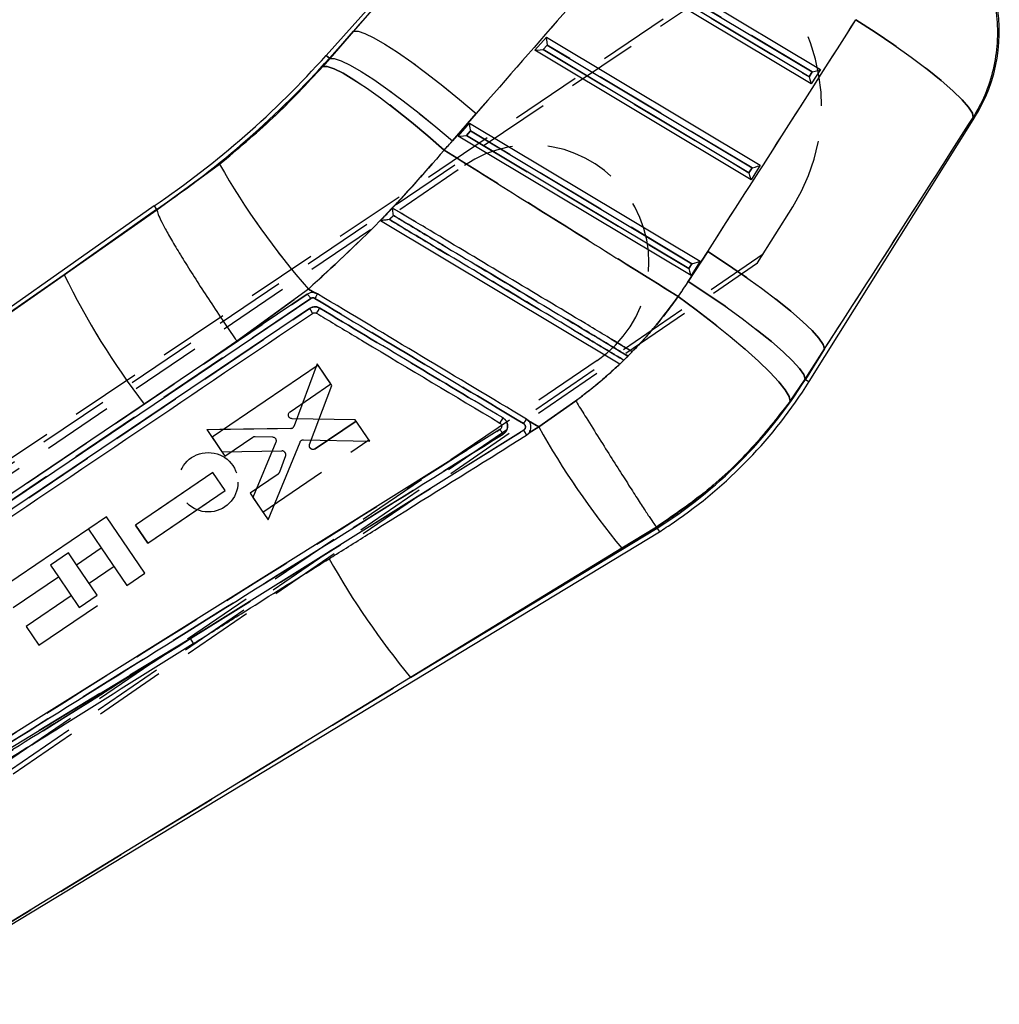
# Model space of a CAD drawing. Extents: x 37 to 375, y 36 to 279.
# Tile 4 of 16: x 89 to 106, y 242 to 259. Entities that reach past the tile are written whole.
import ezdxf

# ---------------------------------------------------------------- set-up
doc = ezdxf.new("R2010")
doc.units = 0
doc.linetypes.add('HIDDEN', pattern=[1.905, 1.27, -0.635])
doc.layers.get('0').update_dxf_attribs({"linetype": 'CONTINUOUS'})

msp = doc.modelspace()

# ---------------------------------------------------------------- linework, layer by layer
at = {"color": 7, "linetype": 'CONTINUOUS'}
for p, q in [((98.015509, 263.03721), (94.204314, 258.771678)), ((99.531486, 260.639101), (103.068115, 258.519669)), ((99.544848, 260.497831), (102.920619, 258.474797)), ((102.906006, 258.260811), (99.324323, 260.407242)), ((102.865693, 258.387094), (99.474658, 260.419274)), ((94.695384, 259.205351), (94.261917, 258.720209)), ((94.267691, 258.715051), (94.695384, 259.205351)), ((97.947177, 258.865925), (98.154338, 259.097782)), ((98.154338, 259.097782), (101.990458, 256.798873)), ((101.828349, 256.540015), (97.947177, 258.865925)), ((98.097513, 258.877958), (98.1677, 258.956512)), ((101.788036, 256.666298), (98.097513, 258.877958)), ((98.1677, 258.956512), (101.842962, 256.754001)), ((94.142846, 258.572996), (94.267691, 258.715051)), ((94.261917, 258.720209), (94.267691, 258.715051)), ((103.068115, 258.519669), (102.906006, 258.260811)), ((102.920619, 258.474797), (102.865693, 258.387094)), ((96.895774, 257.727288), (96.468081, 257.23699)), ((102.866562, 252.916284), (105.839533, 257.663506)), ((96.570029, 257.324606), (96.777193, 257.556466)), ((96.777193, 257.556466), (100.912802, 255.078075)), ((100.750692, 254.819219), (96.570029, 257.324606)), ((96.720365, 257.336639), (96.790554, 257.415195)), ((100.710379, 254.945499), (96.720365, 257.336639)), ((96.790554, 257.415195), (100.765305, 255.033203)), ((91.169702, 255.997126), (92.29208, 256.819308)), ((101.842962, 256.754001), (101.788036, 256.666298)), ((101.990458, 256.798873), (101.828349, 256.540015)), ((91.119681, 256.069308), (81.249691, 249.101726)), ((91.11985, 256.069067), (91.163682, 256.005814)), ((91.163682, 256.005814), (89.50404, 254.834212)), ((89.50404, 254.834212), (91.169774, 255.996873)), ((91.163682, 256.005814), (91.169702, 255.997126)), ((91.169774, 255.996873), (91.169702, 255.997126)), ((95.177695, 255.807323), (99.471236, 253.233299)), ((100.69895, 254.711025), (101.048144, 255.253909)), ((100.765305, 255.033203), (100.710379, 254.945499)), ((100.912802, 255.078075), (100.750692, 254.819219)), ((81.286778, 249.093498), (89.50404, 254.834212)), ((93.866435, 254.486926), (92.027167, 253.245992)), ((93.885444, 254.579055), (92.601778, 253.643687)), ((93.998149, 254.51153), (93.885444, 254.579055)), ((85.414392, 248.664267), (93.926886, 254.408037)), ((93.906936, 254.231247), (84.131392, 247.63561)), ((92.601778, 253.643687), (92.027167, 253.245992)), ((99.47327, 253.232079), (99.695831, 253.45397)), ((99.543127, 253.302713), (99.617446, 253.376295)), ((99.695831, 253.45397), (99.694594, 253.454713)), ((103.143669, 253.504311), (102.79448, 252.961427)), ((102.801092, 252.957285), (103.143669, 253.504311)), ((92.027167, 253.245992), (90.941113, 252.513319)), ((94.058697, 253.212368), (92.156765, 251.918356)), ((94.28849, 252.87435), (94.058697, 253.212368)), ((99.471236, 253.233299), (99.47327, 253.232079)), ((99.47327, 253.232079), (99.472644, 253.232454)), ((93.555999, 252.37597), (94.28849, 252.87435)), ((102.79448, 252.961427), (102.528515, 252.569087)), ((102.801092, 252.957285), (102.79448, 252.961427)), ((90.941113, 252.513319), (87.267227, 250.035274)), ((98.016647, 252.103287), (98.680131, 252.57084)), ((94.724456, 252.233053), (93.592869, 252.252102)), ((94.987737, 251.845772), (94.724456, 252.233053)), ((97.835168, 252.212065), (97.795489, 252.245165)), ((98.016647, 252.103287), (97.835168, 252.212065)), ((97.321334, 252.057267), (85.961319, 244.947821)), ((97.74785, 252.047574), (91.771332, 248.305579)), ((97.798464, 251.956813), (97.84319, 251.997769)), ((97.84319, 251.997769), (98.016647, 252.103287)), ((97.84319, 251.997769), (97.849612, 252.006846)), ((92.156765, 251.918356), (92.386573, 251.580323)), ((92.386573, 251.580323), (92.889033, 251.922183)), ((93.302359, 251.829359), (92.889572, 250.840443)), ((92.929204, 251.933838), (93.241897, 251.923591)), ((93.162539, 250.438931), (93.735046, 251.832123)), ((93.799188, 251.874012), (94.987737, 251.845772)), ((92.171212, 251.28531), (90.783531, 250.34118)), ((92.391428, 250.961378), (92.171212, 251.28531)), ((91.00376, 250.017238), (92.391428, 250.961378)), ((92.889572, 250.840443), (93.162539, 250.438931)), ((90.264233, 250.492096), (88.362994, 249.199063)), ((90.953166, 249.479108), (90.264233, 250.492096)), ((86.190191, 241.742919), (100.18033, 250.222204)), ((90.783531, 250.34118), (91.00376, 250.017238)), ((95.719399, 247.608808), (100.139709, 250.287915)), ((100.127525, 250.30762), (99.505285, 249.927998)), ((100.12756, 250.30757), (100.127525, 250.30762)), ((100.139709, 250.287915), (100.12756, 250.30757)), ((89.726564, 249.632103), (90.170187, 249.933809)), ((90.170187, 249.933809), (90.629252, 249.258814)), ((99.505285, 249.927998), (95.719399, 247.608808)), ((90.099429, 249.083854), (89.726564, 249.632103)), ((88.592862, 248.861072), (89.40265, 249.411807)), ((89.40265, 249.411807), (89.775512, 248.863561)), ((90.629252, 249.258814), (90.953166, 249.479108)), ((89.775512, 248.863561), (90.099429, 249.083854)), ((85.788083, 244.676702), (91.771332, 248.305579)), ((95.719399, 247.608808), (86.196663, 241.779409))]:
    msp.add_line(p, q, dxfattribs=at)
at = {"color": 7, "linetype": 'HIDDEN'}
for p, q in [((101.83116, 260.485756), (81.197545, 246.584105)), ((102.920619, 258.474797), (99.544848, 260.497831)), ((81.245303, 246.513898), (101.893079, 260.43457)), ((99.474658, 260.419274), (102.865693, 258.387094)), ((94.261917, 258.720209), (94.695384, 259.205351)), ((94.695384, 259.205351), (94.267691, 258.715051)), ((98.1677, 258.956512), (98.097513, 258.877958)), ((98.097513, 258.877958), (101.788036, 256.666298)), ((101.842962, 256.754001), (98.1677, 258.956512)), ((94.267691, 258.715051), (94.142846, 258.572996)), ((94.261917, 258.720209), (94.267691, 258.715051)), ((102.865693, 258.387094), (102.920619, 258.474797)), ((96.468081, 257.23699), (96.895774, 257.727288)), ((96.790554, 257.415195), (96.720365, 257.336639)), ((96.720365, 257.336639), (100.710379, 254.945499)), ((100.765305, 255.033203), (96.790554, 257.415195)), ((81.346613, 246.364964), (96.686867, 256.797878)), ((92.29208, 256.819308), (91.169702, 255.997126)), ((101.788036, 256.666298), (101.842962, 256.754001)), ((101.941404, 255.046996), (102.573422, 256.055338)), ((89.50404, 254.834212), (91.163682, 256.005814)), ((91.169774, 255.996873), (89.50404, 254.834212)), ((95.177695, 255.807323), (95.177807, 255.807256)), ((83.828951, 242.715769), (102.045409, 255.212925)), ((101.048144, 255.253909), (100.69895, 254.711025)), ((83.876709, 242.645561), (101.941404, 255.046996)), ((100.710379, 254.945499), (100.765305, 255.033203)), ((89.50404, 254.834212), (81.286778, 249.093498)), ((87.267227, 250.035274), (93.866435, 254.486926)), ((92.601778, 253.643687), (93.885444, 254.579055)), ((93.885444, 254.579055), (93.998149, 254.51153)), ((93.997222, 254.511595), (94.047767, 254.491935)), ((93.926886, 254.408037), (85.414392, 248.664267)), ((84.131392, 247.63561), (93.906936, 254.231247)), ((92.027167, 253.245992), (92.601778, 253.643687)), ((99.308908, 253.685939), (99.694594, 253.454713)), ((99.617446, 253.376295), (99.543127, 253.302713)), ((99.544959, 253.301616), (99.619016, 253.375356)), ((102.79448, 252.961427), (103.143669, 253.504311)), ((103.143669, 253.504311), (102.801092, 252.957285)), ((99.067553, 253.297386), (83.72764, 242.864702)), ((94.041677, 253.236828), (93.631165, 252.121066)), ((94.30511, 252.849648), (94.041677, 253.236828)), ((93.906981, 251.79024), (94.30511, 252.849648)), ((102.528515, 252.569087), (102.79448, 252.961427)), ((102.801092, 252.957285), (102.79448, 252.961427)), ((98.680131, 252.57084), (98.016647, 252.103287)), ((94.741319, 252.208521), (94.008632, 251.71043)), ((94.008632, 251.71043), (94.741319, 252.208521)), ((94.971242, 251.87059), (94.741319, 252.208521)), ((97.795489, 252.245165), (97.838441, 252.208183)), ((97.835168, 252.212065), (98.016647, 252.103287)), ((91.771332, 248.305579), (97.74785, 252.047574)), ((93.568638, 252.076805), (92.06254, 252.056338)), ((92.06254, 252.056338), (93.568638, 252.076805)), ((92.06254, 252.056338), (92.335646, 251.654918)), ((97.327003, 252.051957), (97.321207, 252.057187)), ((97.378715, 251.976142), (97.358048, 252.008192)), ((98.016647, 252.103287), (97.84319, 251.997769)), ((93.068838, 250.577269), (94.971242, 251.87059)), ((92.335646, 251.654918), (93.407059, 251.67541)), ((93.47248, 251.58455), (93.367097, 251.289971)), ((92.171331, 251.285007), (90.783303, 250.341393)), ((92.391669, 250.961157), (92.171331, 251.285007)), ((93.341497, 251.256893), (92.83891, 250.915219)), ((91.003646, 250.017529), (92.391669, 250.961157)), ((92.83891, 250.915219), (93.068838, 250.577269)), ((89.940319, 250.2718), (90.17007, 249.93398)), ((90.783303, 250.341393), (91.003646, 250.017529)), ((91.003646, 250.017529), (90.783303, 250.341393)), ((100.139709, 250.287915), (95.719399, 247.608808)), ((99.505285, 249.927998), (100.127525, 250.30762)), ((89.582897, 249.843344), (89.258983, 249.62305)), ((89.72649, 249.63221), (89.582897, 249.843344)), ((95.719399, 247.608808), (99.505285, 249.927998)), ((89.258983, 249.62305), (89.402578, 249.411911)), ((90.399384, 249.596804), (89.955762, 249.295096)), ((89.051929, 248.186074), (90.629247, 249.258809)), ((89.631848, 249.074802), (88.822061, 248.524065)), ((88.822061, 248.524065), (89.051929, 248.186074)), ((91.771332, 248.305579), (85.788083, 244.676702)), ((86.196663, 241.779409), (95.719399, 247.608808))]:
    msp.add_line(p, q, dxfattribs=at)
at = {"color": 7, "linetype": 'CONTINUOUS', "flags": 128}
for points in [[(103.706725, 259.411819), (104.051845, 259.187619), (104.384534, 258.961231), (104.697066, 258.737909), (104.982175, 258.522851), (105.233234, 258.321047), (105.444419, 258.137191), (105.61081, 257.975556), (105.728544, 257.839896), (105.794884, 257.733365), (105.808295, 257.658437)], [(94.695384, 259.205351), (94.777502, 259.203335), (94.900553, 259.163228), (95.061928, 259.085884), (95.258201, 258.972943), (95.485205, 258.826802), (95.738125, 258.650564), (96.011589, 258.44797), (96.299792, 258.22332), (96.596621, 257.98138), (96.895774, 257.727288)], [(94.267691, 258.715051), (94.349809, 258.713034), (94.47286, 258.672928), (94.634235, 258.595583), (94.830508, 258.482643), (95.057512, 258.336502), (95.310429, 258.160266), (95.583895, 257.95767), (95.872099, 257.73302), (96.168927, 257.49108), (96.468081, 257.23699)], [(94.142846, 258.572996), (94.224756, 258.570003), (94.347092, 258.528546), (94.507264, 258.449502), (94.701878, 258.334547), (94.926816, 258.186114), (95.177307, 258.00735), (95.448052, 257.802039), (95.733309, 257.574531), (96.027041, 257.329645), (96.323023, 257.072568)], [(101.048144, 255.253909), (101.383534, 255.033625), (101.707326, 254.811173), (102.012373, 254.591465), (102.291944, 254.379354), (102.539854, 254.179522), (102.750631, 253.996382), (102.91963, 253.833982), (103.043106, 253.695903), (103.118342, 253.5852), (103.143669, 253.504311)], [(100.69895, 254.711025), (101.03434, 254.490741), (101.358138, 254.268289), (101.663184, 254.048581), (101.94275, 253.836468), (102.190661, 253.636636), (102.401442, 253.453498), (102.570437, 253.291098), (102.693917, 253.153019), (102.769148, 253.042313), (102.79448, 252.961427)], [(100.516719, 254.44442), (100.841311, 254.204705), (101.154434, 253.963235), (101.449094, 253.725395), (101.718721, 253.49649), (101.957298, 253.281631), (102.159502, 253.085608), (102.320822, 252.912797), (102.437662, 252.767051), (102.50741, 252.651622), (102.528515, 252.569087)]]:
    msp.add_lwpolyline(points, dxfattribs=at)
at = {"color": 7, "linetype": 'HIDDEN', "flags": 128}
for points in [[(105.808295, 257.658437), (105.794884, 257.733365), (105.728544, 257.839896), (105.61081, 257.975556), (105.444419, 258.137191), (105.233234, 258.321047), (104.982175, 258.522851), (104.697066, 258.737909), (104.384534, 258.961231), (104.051845, 259.187619), (103.706725, 259.411819)], [(94.695384, 259.205351), (94.777502, 259.203335), (94.900553, 259.163228), (95.061928, 259.085884), (95.258201, 258.972943), (95.485205, 258.826802), (95.738125, 258.650564), (96.011589, 258.44797), (96.299792, 258.22332), (96.596621, 257.98138), (96.895774, 257.727288)], [(94.261917, 258.720209), (94.236724, 258.742717), (94.218721, 258.758803), (94.207917, 258.768459), (94.204314, 258.771678)], [(94.267691, 258.715051), (94.349809, 258.713034), (94.47286, 258.672928), (94.634235, 258.595583), (94.830508, 258.482643), (95.057512, 258.336502), (95.310429, 258.160266), (95.583895, 257.95767), (95.872099, 257.73302), (96.168927, 257.49108), (96.468081, 257.23699)], [(96.323023, 257.072568), (96.027041, 257.329645), (95.733309, 257.574531), (95.448052, 257.802039), (95.177307, 258.00735), (94.926816, 258.186114), (94.701878, 258.334547), (94.507264, 258.449502), (94.347092, 258.528546), (94.224756, 258.570003), (94.142846, 258.572996)], [(105.808295, 257.658437), (105.836061, 257.662942), (105.839533, 257.663506)], [(95.395664, 256.032008), (95.543108, 255.943614), (95.782458, 255.800116)], [(103.143669, 253.504311), (103.118342, 253.5852), (103.043106, 253.695903), (102.91963, 253.833982), (102.750631, 253.996382), (102.539854, 254.179522), (102.291944, 254.379354), (102.012373, 254.591465), (101.707326, 254.811173), (101.383534, 255.033625), (101.048144, 255.253909)], [(102.79448, 252.961427), (102.769148, 253.042313), (102.693917, 253.153019), (102.570437, 253.291098), (102.401442, 253.453498), (102.190661, 253.636636), (101.94275, 253.836468), (101.663184, 254.048581), (101.358138, 254.268289), (101.03434, 254.490741), (100.69895, 254.711025)], [(102.528515, 252.569087), (102.50741, 252.651622), (102.437662, 252.767051), (102.320822, 252.912797), (102.159502, 253.085608), (101.957298, 253.281631), (101.718721, 253.49649), (101.449094, 253.725395), (101.154434, 253.963235), (100.841311, 254.204705), (100.516719, 254.44442)]]:
    msp.add_lwpolyline(points, dxfattribs=at)
at = {"color": 8, "linetype": 'CONTINUOUS', "flags": 128}
for points in [[(94.204314, 258.771678), (94.207917, 258.768459), (94.218721, 258.758803), (94.236724, 258.742717), (94.261917, 258.720209)], [(105.839533, 257.663506), (105.836061, 257.662942), (105.808295, 257.658437)], [(102.801092, 252.957285), (102.829727, 252.939353), (102.850186, 252.926538), (102.862469, 252.918849), (102.866562, 252.916284)]]:
    msp.add_lwpolyline(points, dxfattribs=at)
at = {"color": 7, "linetype": 'HIDDEN'}
msp.add_circle((92.088995, 251.111064), 0.533333, dxfattribs=at)
at = {"color": 7, "linetype": 'CONTINUOUS'}
for centre, radius, start, end in [((103.402205, 259.189892), 2.875833, 327.5800445, 59.6066882), ((81.655651, 269.983737), 16.827929, 304.2224489, 318.2196443), ((81.655651, 269.983737), 16.905177, 304.2242332, 318.2196443), ((104.072826, 263.511518), 13.548861, 209.5993185, 221.2448128), ((101.862992, 260.88139), 13.759071, 206.0722891, 217.4584353), ((93.539745, 253.952802), 0.460826, 24.2271062, 37.1733692), ((88.91078, 257.295295), 6.013749, 328.3967712, 329.4234286), ((95.622748, 257.452757), 8.469823, 302.2287409, 327.942947), ((95.622748, 257.452757), 8.547071, 304.2196443, 327.942947), ((92.732012, 255.22257), 5.873987, 328.6120045, 329.543766), ((110.969668, 259.370552), 14.852405, 209.2945134, 219.4763249), ((95.622748, 257.452757), 8.547071, 302.2259437, 304.2196443), ((106.830282, 256.801672), 14.420834, 209.3208124, 219.6034958), ((91.346171, 248.010351), 0.517611, 23.3508406, 34.7758044)]:
    msp.add_arc(centre, radius, start, end, dxfattribs=at)
at = {"color": 7, "linetype": 'HIDDEN'}
for centre, radius, start, end in [((99.706529, 257.852412), 3.383571, 327.9190074, 51.1027674), ((81.655651, 269.983737), 16.905177, 304.2242332, 318.2196443), ((97.87721, 255.047633), 2.116667, 304.2196443, 124.2196443), ((104.072826, 263.511518), 13.548861, 209.5993185, 221.2448128), ((101.862992, 260.88139), 13.759071, 206.0722891, 217.4584353), ((93.536704, 253.951002), 0.464337, 24.2754239, 37.1236533), ((88.769809, 257.394261), 6.185685, 328.3002931, 329.2984231), ((95.622748, 257.452757), 8.469823, 302.2287409, 327.942947), ((34.464387, 290.125576), 73.795351, 329.04080232, 329.11496818), ((93.566801, 252.145699), 0.068918, 271.5273327, 339.0581069), ((110.969668, 259.370552), 14.852405, 209.2945134, 219.4763249), ((93.407906, 251.606808), 0.068608, 51.6154188, 90.7062412), ((93.30356, 251.312702), 0.067481, 304.2063171, 340.3148413), ((106.830282, 256.801672), 14.420834, 209.3208124, 219.6034958), ((91.346171, 248.010351), 0.517611, 23.3508406, 34.7758044)]:
    msp.add_arc(centre, radius, start, end, dxfattribs=at)
at = {"color": 7, "linetype": 'CONTINUOUS'}
for centre, major_axis, ratio, start_param, end_param in [((119.573361, 256.697183), (86.812419, 96.337797), 0.156481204, 1.645959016, 1.68509894), ((119.763057, 257.015648), (86.755663, 96.388525), 0.135617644, 1.645791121, 1.684931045), ((91.87497, 273.627328), (67.605578, 107.848099), 0.138218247, 4.628262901, 4.667117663), ((98.174814, 258.968455), (-0.019759, 0.129989), 0.067363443, 0.091180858, 1.652554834), ((98.104625, 258.8899), (0.156978, 0.023862), 0.06773113, 3.223351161, 4.656764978), ((102.927733, 258.486739), (0.140615, 0.033771), 0.068966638, 4.645223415, 6.206597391), ((102.872808, 258.399036), (-0.033122, 0.137913), 0.068599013, 1.641013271, 3.074427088), ((91.685274, 273.308862), (67.613133, 107.843368), 0.159482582, 4.6282833, 4.667138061), ((96.797667, 257.427137), (-0.019759, 0.129989), 0.067363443, 0.091180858, 1.652554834), ((96.727478, 257.348581), (0.156978, 0.023862), 0.06773113, 3.223351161, 4.656764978), ((81.724229, 270.098867), (10.013324, 16.81061), 0.999926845, 4.521084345, 4.532290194), ((101.850076, 256.765942), (0.140615, 0.033771), 0.068966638, 4.645223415, 6.206597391), ((101.795151, 256.678239), (-0.033122, 0.137913), 0.068599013, 1.641013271, 3.074427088), ((100.772419, 255.045146), (0.140615, 0.033771), 0.068966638, 4.645223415, 6.206597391), ((100.717494, 254.957443), (-0.033122, 0.137913), 0.068599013, 1.641013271, 3.074427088), ((95.848148, 257.831163), (2.95179, 4.955537), 0.999926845, 4.622021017, 4.678015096)]:
    msp.add_ellipse(centre, major_axis=major_axis, ratio=ratio, start_param=start_param, end_param=end_param, dxfattribs=at)
at = {"color": 7, "linetype": 'HIDDEN'}
for centre, major_axis, ratio, start_param, end_param in [((119.573361, 256.697183), (86.812419, 96.337797), 0.156481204, 1.645959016, 1.68509894), ((119.763057, 257.015648), (86.755663, 96.388525), 0.135617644, 1.645791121, 1.684931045), ((91.87497, 273.627328), (67.605578, 107.848099), 0.138218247, 4.628262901, 4.667117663), ((91.685274, 273.308862), (67.613133, 107.843368), 0.159482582, 4.6282833, 4.667138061), ((81.724229, 270.098867), (10.013324, 16.81061), 0.999926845, 4.521084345, 4.532290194), ((95.848148, 257.831163), (2.95179, 4.955537), 0.999926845, 4.622021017, 4.678015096)]:
    msp.add_ellipse(centre, major_axis=major_axis, ratio=ratio, start_param=start_param, end_param=end_param, dxfattribs=at)
at = {"color": 7, "linetype": 'CONTINUOUS'}
for points, knots in [([(104.845481, 261.651414), (104.962753, 261.574178), (105.197297, 261.419704), (105.515382, 261.113766), (105.79562, 260.749979), (106.035084, 260.301872), (106.191062, 259.813483), (106.255062, 259.302705), (106.235228, 258.815754), (106.13184, 258.341194), (105.981394, 257.954228), (105.854201, 257.736882), (105.808295, 257.658437)], [0, 0, 0, 0, 0.092114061, 0.184228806, 0.288392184, 0.392556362, 0.516342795, 0.622683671, 0.729024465, 0.834677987, 0.940331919, 1, 1, 1, 1]), ([(92.29208, 256.819308), (92.617078, 257.089971), (93.273686, 257.636804), (93.851188, 258.258844), (94.142846, 258.572996)], [0, 0, 0, 0, 0.494965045, 1, 1, 1, 1]), ([(96.323023, 257.072568), (95.94325, 256.639402), (95.177888, 255.766435), (94.318436, 254.976848), (93.885444, 254.579055)], [0, 0, 0, 0, 0.496200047, 1, 1, 1, 1]), ([(96.323023, 257.072568), (96.730477, 256.816292), (98.126942, 255.937958), (99.525925, 255.063636), (100.516719, 254.44442)], [0, 0, 0, 0, 0.291775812, 1, 1, 1, 1]), ([(95.395664, 256.032008), (95.350854, 255.985818), (95.278216, 255.910944), (95.205538, 255.836025), (95.177695, 255.807323)], [0, 0, 0, 0, 0.616897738, 1, 1, 1, 1]), ([(95.4102, 255.899261), (95.410148, 255.899653), (95.407965, 255.91607), (95.403897, 255.947766), (95.399366, 255.986142), (95.396658, 256.012151), (95.395356, 256.027908), (95.395563, 256.030666), (95.395664, 256.032008)], [0, 0, 0, 0, 0.006565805, 0.274724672, 0.524349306, 0.693234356, 0.85084108, 1, 1, 1, 1]), ([(99.694594, 253.454713), (99.646206, 253.483722), (99.365673, 253.651904), (98.156572, 254.376794), (96.77198, 255.206878), (95.619536, 255.897792), (95.395664, 256.032008)], [0, 0, 0, 0, 0.033767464, 0.195768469, 0.843771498, 1, 1, 1, 1]), ([(91.169774, 255.996873), (91.174053, 255.974445), (91.18261, 255.92959), (91.24971, 255.785368), (91.355814, 255.587685), (91.50031, 255.338548), (91.67953, 255.044629), (91.887381, 254.715508), (92.118961, 254.359356), (92.350853, 254.011297), (92.514375, 253.770845), (92.592748, 253.656824), (92.601778, 253.643687)], [0, 0, 0, 0, 0.1122270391, 0.2244539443, 0.3366809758, 0.4489076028, 0.5611369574, 0.6733663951, 0.7855991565, 0.8978323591, 0.9882278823, 1, 1, 1, 1]), ([(95.337631, 255.824633), (95.345302, 255.832522), (95.369494, 255.8574), (95.393682, 255.882274), (95.4102, 255.899261)], [0, 0, 0, 0, 0.317085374, 1, 1, 1, 1]), ([(95.4102, 255.899261), (95.468232, 255.864461), (95.758391, 255.690461), (96.977051, 254.95964), (98.321437, 254.153455), (99.433701, 253.486479), (99.617446, 253.376295)], [0, 0, 0, 0, 0.041379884, 0.206899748, 0.868980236, 1, 1, 1, 1]), ([(95.337631, 255.824633), (95.337238, 255.824583), (95.321226, 255.822526), (95.284022, 255.817851), (95.235407, 255.812146), (95.200574, 255.808518), (95.182189, 255.806975), (95.179271, 255.807162), (95.177807, 255.807256)], [0, 0, 0, 0, 0.005781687, 0.235426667, 0.548320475, 0.748196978, 0.873605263, 1, 1, 1, 1]), ([(99.543127, 253.302713), (99.485095, 253.337513), (99.194935, 253.511514), (97.976253, 254.242298), (96.632455, 255.048142), (95.520791, 255.714794), (95.337631, 255.824633)], [0, 0, 0, 0, 0.0413970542, 0.2069860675, 0.8693413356, 1, 1, 1, 1]), ([(93.998149, 254.51153), (93.98139, 254.513739), (93.94562, 254.518455), (93.899812, 254.506697), (93.874924, 254.491958), (93.866432, 254.486928)], [0, 0, 0, 0, 0.367374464, 0.78413343, 1, 1, 1, 1]), ([(93.866666, 254.487082), (93.867862, 254.486529), (93.870255, 254.485423), (93.881513, 254.47189), (93.896987, 254.451266), (93.910873, 254.431576), (93.920918, 254.41691), (93.924659, 254.411347), (93.926886, 254.408037)], [0, 0, 0, 0, 0.2178568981, 0.4357014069, 0.6535574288, 0.8714156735, 0.9234735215, 1, 1, 1, 1]), ([(94.047767, 254.491935), (94.032096, 254.49962), (94.015982, 254.507522), (93.998627, 254.511423), (93.998149, 254.51153)], [0, 0, 0, 0, 0.972458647, 1, 1, 1, 1]), ([(94.047767, 254.491935), (94.047246, 254.49094), (94.046203, 254.488948), (94.037409, 254.473812), (94.024377, 254.451618), (94.012694, 254.431831), (94.004372, 254.417767), (94.001674, 254.413208), (93.999755, 254.409966)], [0, 0, 0, 0, 0.22382075, 0.447643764, 0.671466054, 0.895295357, 0.92554956, 1, 1, 1, 1]), ([(97.795486, 252.245163), (97.170862, 252.619619), (95.921613, 253.368531), (94.672382, 254.117467), (94.047767, 254.491935)], [0, 0, 0, 0, 0.499999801, 1, 1, 1, 1]), ([(99.694594, 253.454713), (99.841001, 253.611629), (100.134902, 253.926628), (100.389133, 254.271397), (100.516719, 254.44442)], [0, 0, 0, 0, 0.498147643, 1, 1, 1, 1]), ([(94.088318, 254.236164), (94.080755, 254.240222), (94.056455, 254.25326), (94.009994, 254.262861), (93.953856, 254.25715), (93.922041, 254.239586), (93.906936, 254.231247)], [0, 0, 0, 0, 0.134627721, 0.432550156, 0.730584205, 1, 1, 1, 1]), ([(93.926886, 254.408037), (93.931643, 254.410723), (93.943146, 254.41722), (93.964235, 254.420633), (93.984591, 254.417682), (93.995681, 254.412035), (93.999865, 254.409904)], [0, 0, 0, 0, 0.212960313, 0.515004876, 0.817036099, 1, 1, 1, 1]), ([(93.999865, 254.409902), (94.618054, 254.039177), (95.866883, 253.290261), (97.115743, 252.541387), (97.746399, 252.163217)], [0, 0, 0, 0, 0.495014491, 1, 1, 1, 1]), ([(84.183469, 247.547716), (84.219888, 247.572271), (84.480324, 247.747868), (85.636804, 248.527662), (88.85945, 250.700832), (91.857666, 252.723577), (93.959984, 254.141904)], [0, 0, 0, 0, 0.011174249, 0.079907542, 0.354840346, 1, 1, 1, 1]), ([(93.959984, 254.141904), (93.966518, 254.145456), (93.979943, 254.152752), (94.00325, 254.154486), (94.021206, 254.150169), (94.030276, 254.145201), (94.032675, 254.143886)], [0, 0, 0, 0, 0.289486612, 0.594802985, 0.892817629, 1, 1, 1, 1]), ([(94.032675, 254.143886), (94.084074, 254.113071), (94.367612, 253.943079), (95.463461, 253.286089), (96.507924, 252.65993), (97.320243, 252.172942)], [0, 0, 0, 0, 0.046903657, 0.2587397, 1, 1, 1, 1]), ([(97.37622, 252.26451), (96.828271, 252.593086), (95.732292, 253.250287), (94.636337, 253.907522), (94.088318, 254.236164)], [0, 0, 0, 0, 0.499962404, 1, 1, 1, 1]), ([(98.680131, 252.57084), (98.894099, 252.736152), (99.166783, 252.946828), (99.417294, 253.182543), (99.471236, 253.233299)], [0, 0, 0, 0, 0.784675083, 1, 1, 1, 1]), ([(98.680131, 252.57084), (98.688223, 252.557844), (98.750271, 252.458202), (98.892768, 252.229794), (99.104172, 251.892274), (99.330386, 251.532954), (99.538502, 251.204452), (99.723399, 250.914812), (99.87905, 250.673626), (100.001342, 250.487268), (100.089125, 250.357356), (100.114725, 250.324198), (100.127525, 250.30762)], [0, 0, 0, 0, 0.011482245, 0.088035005, 0.202034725, 0.316034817, 0.430030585, 0.544026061, 0.658019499, 0.772013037, 0.886006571, 1, 1, 1, 1]), ([(102.528515, 252.569087), (102.298773, 252.27451), (101.835006, 251.679865), (101.022045, 250.919913), (100.417302, 250.50592), (100.12756, 250.30757)], [0, 0, 0, 0, 0.338341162, 0.682989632, 1, 1, 1, 1]), ([(93.530416, 252.296756), (93.528516, 252.304185), (93.524715, 252.319043), (93.528844, 252.342009), (93.539227, 252.362168), (93.550571, 252.371504), (93.555999, 252.37597)], [0, 0, 0, 0, 0.25503781, 0.510028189, 0.765578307, 1, 1, 1, 1]), ([(93.592869, 252.252102), (93.585263, 252.252988), (93.57005, 252.254759), (93.550074, 252.266814), (93.536848, 252.281732), (93.532138, 252.292733), (93.530416, 252.296756)], [0, 0, 0, 0, 0.27984329, 0.559707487, 0.839005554, 1, 1, 1, 1]), ([(97.37622, 252.26451), (97.374198, 252.261173), (97.369279, 252.253055), (97.358517, 252.235338), (97.344604, 252.212475), (97.331162, 252.19049), (97.322567, 252.176531), (97.320965, 252.174057), (97.320243, 252.172942)], [0, 0, 0, 0, 0.073710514, 0.179309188, 0.394111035, 0.608905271, 0.823703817, 1, 1, 1, 1]), ([(97.320243, 252.172942), (97.32602, 252.168616), (97.338294, 252.159422), (97.34983, 252.138843), (97.354062, 252.115634), (97.350802, 252.092653), (97.342904, 252.079863), (97.339051, 252.073623)], [0, 0, 0, 0, 0.1894716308, 0.4026110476, 0.6048182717, 0.807220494, 1, 1, 1, 1]), ([(97.378715, 251.976142), (97.378953, 251.976293), (97.395237, 251.9866), (97.424203, 252.012891), (97.450917, 252.062266), (97.459051, 252.108527), (97.455975, 252.154845), (97.440299, 252.201174), (97.409956, 252.241163), (97.385253, 252.258258), (97.37622, 252.26451)], [0, 0, 0, 0, 0.002459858, 0.168510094, 0.334541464, 0.484594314, 0.572480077, 0.738423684, 0.904353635, 1, 1, 1, 1]), ([(97.746399, 252.163219), (97.752862, 252.15838), (97.765477, 252.148935), (97.776748, 252.127914), (97.780802, 252.105113), (97.776906, 252.082303), (97.765977, 252.061634), (97.753888, 252.052259), (97.74785, 252.047576)], [0, 0, 0, 0, 0.173765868, 0.339222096, 0.504560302, 0.66983569, 0.835100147, 1, 1, 1, 1]), ([(97.849612, 252.006846), (97.856467, 252.019114), (97.872615, 252.048015), (97.880636, 252.100738), (97.870865, 252.157649), (97.850754, 252.193868), (97.83679, 252.210171), (97.835168, 252.212065)], [0, 0, 0, 0, 0.190713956, 0.449273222, 0.707730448, 0.966041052, 1, 1, 1, 1]), ([(86.019436, 244.865177), (87.911219, 246.049134), (91.697863, 248.418973), (95.484072, 250.789777), (97.378715, 251.976142)], [0, 0, 0, 0, 0.499593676, 1, 1, 1, 1]), ([(97.378715, 251.976142), (97.371681, 251.987161), (97.357612, 252.009198), (97.339122, 252.036222), (97.325423, 252.054583), (97.322612, 252.056319), (97.321207, 252.057187)], [0, 0, 0, 0, 0.249995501, 0.499999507, 0.750001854, 1, 1, 1, 1]), ([(97.339051, 252.073623), (97.338753, 252.073234), (97.333863, 252.066842), (97.327402, 252.061904), (97.321334, 252.057267)], [0, 0, 0, 0, 0.06088809, 1, 1, 1, 1]), ([(97.798417, 251.956783), (97.798096, 251.958584), (97.797434, 251.962304), (97.786432, 251.983268), (97.769251, 252.013102), (97.755012, 252.036101), (97.747892, 252.047601)], [0, 0, 0, 0, 0.238339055, 0.49222819, 0.746114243, 1, 1, 1, 1]), ([(92.889033, 251.922183), (92.895735, 251.925936), (92.908251, 251.932945), (92.922558, 251.933555), (92.929204, 251.933838)], [0, 0, 0, 0, 0.535501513, 1, 1, 1, 1]), ([(93.241897, 251.923591), (93.249683, 251.922403), (93.265256, 251.920028), (93.285352, 251.906916), (93.298455, 251.891044), (93.302898, 251.879485), (93.304539, 251.875214)], [0, 0, 0, 0, 0.279101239, 0.558223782, 0.836778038, 1, 1, 1, 1]), ([(93.304539, 251.875214), (93.306141, 251.867561), (93.309378, 251.852088), (93.304715, 251.836989), (93.302359, 251.829359)], [0, 0, 0, 0, 0.494614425, 1, 1, 1, 1]), ([(93.735046, 251.832123), (93.738794, 251.83897), (93.74629, 251.852665), (93.765346, 251.866909), (93.783873, 251.873422), (93.795404, 251.873866), (93.799188, 251.874012)], [0, 0, 0, 0, 0.2866957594, 0.5733558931, 0.859969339, 1, 1, 1, 1]), ([(94.25688, 249.739801), (94.301269, 249.767585), (94.574744, 249.938759), (95.58918, 250.573737), (96.72532, 251.284956), (97.63236, 251.852821), (97.798464, 251.956813)], [0, 0, 0, 0, 0.037600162, 0.231650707, 0.859294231, 1, 1, 1, 1]), ([(100.139709, 250.287915), (100.166673, 250.244221), (100.193741, 250.20036), (100.180228, 250.222373), (100.180176, 250.222457)], [0, 0, 0, 0, 0.996187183, 1, 1, 1, 1]), ([(91.821387, 248.215512), (91.87801, 248.250947), (92.163725, 248.429754), (92.893784, 248.886646), (93.64899, 249.359313), (94.175102, 249.688615), (94.25688, 249.739801)], [0, 0, 0, 0, 0.069746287, 0.351935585, 0.899265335, 1, 1, 1, 1]), ([(91.771332, 248.305579), (91.007496, 247.827955), (89.049409, 246.603569), (87.091206, 245.379529), (85.896884, 244.632978)], [0, 0, 0, 0, 0.390092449, 1, 1, 1, 1]), ([(85.948112, 244.540704), (85.994835, 244.569932), (86.270666, 244.74248), (87.46292, 245.488332), (89.373976, 246.68397), (91.055873, 247.736468), (91.821387, 248.215512)], [0, 0, 0, 0, 0.023865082, 0.140887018, 0.60897522, 1, 1, 1, 1])]:
    msp.add_open_spline(points, degree=3, knots=knots, dxfattribs=at)
at = {"color": 7, "linetype": 'HIDDEN'}
for points, knots in [([(94.142846, 258.572996), (93.857258, 258.265108), (93.280122, 257.642907), (92.623687, 257.095725), (92.29208, 256.819308)], [0, 0, 0, 0, 0.4948357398, 1, 1, 1, 1]), ([(93.885444, 254.579055), (94.310741, 254.971256), (94.952, 255.562614), (95.750732, 256.411041), (96.13226, 256.85206), (96.323023, 257.072568)], [0, 0, 0, 0, 0.496136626, 0.748069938, 1, 1, 1, 1]), ([(100.516719, 254.44442), (99.525925, 255.063636), (98.126942, 255.937958), (96.730477, 256.816292), (96.323023, 257.072568)], [0, 0, 0, 0, 0.708224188, 1, 1, 1, 1]), ([(95.4102, 255.899261), (95.393682, 255.882274), (95.369494, 255.8574), (95.345302, 255.832522), (95.337631, 255.824633)], [0, 0, 0, 0, 0.682914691, 1, 1, 1, 1]), ([(99.617446, 253.376295), (99.559414, 253.411095), (99.269252, 253.585095), (98.050571, 254.315882), (96.706192, 255.122076), (95.593943, 255.789073), (95.4102, 255.899261)], [0, 0, 0, 0, 0.041380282, 0.206900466, 0.868980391, 1, 1, 1, 1]), ([(95.337631, 255.824633), (95.395662, 255.789832), (95.685819, 255.615826), (96.904485, 254.885019), (98.248286, 254.079179), (99.359964, 253.412549), (99.543127, 253.302713)], [0, 0, 0, 0, 0.0413969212, 0.2069860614, 0.8693411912, 1, 1, 1, 1]), ([(100.516719, 254.44442), (100.390096, 254.272654), (100.135919, 253.927856), (99.842062, 253.612812), (99.694594, 253.454713)], [0, 0, 0, 0, 0.498166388, 1, 1, 1, 1]), ([(93.906936, 254.231247), (93.914272, 254.235717), (93.937795, 254.250052), (93.983626, 254.262142), (94.040057, 254.259484), (94.072875, 254.243612), (94.088497, 254.236057)], [0, 0, 0, 0, 0.134826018, 0.432361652, 0.729804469, 1, 1, 1, 1]), ([(93.999865, 254.409904), (93.993103, 254.413076), (93.979283, 254.419557), (93.960319, 254.419911), (93.942428, 254.416485), (93.933188, 254.411462), (93.926886, 254.408037)], [0, 0, 0, 0, 0.289568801, 0.591828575, 0.721612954, 1, 1, 1, 1]), ([(97.746399, 252.163217), (97.115743, 252.541387), (95.866883, 253.290261), (94.618054, 254.039177), (93.999865, 254.409902)], [0, 0, 0, 0, 0.504985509, 1, 1, 1, 1]), ([(94.088497, 254.236057), (94.636456, 253.907451), (95.732352, 253.250252), (96.828271, 252.593086), (97.37622, 252.26451)], [0, 0, 0, 0, 0.500010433, 1, 1, 1, 1]), ([(99.471236, 253.233299), (99.321561, 253.095781), (99.068, 252.862816), (98.792859, 252.655698), (98.680131, 252.57084)], [0, 0, 0, 0, 0.590291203, 1, 1, 1, 1]), ([(100.12756, 250.30757), (100.285267, 250.411508), (100.632138, 250.640116), (101.134973, 251.040509), (101.638063, 251.506433), (102.108921, 252.013746), (102.38865, 252.383973), (102.528515, 252.569087)], [0, 0, 0, 0, 0.170522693, 0.37505737, 0.579591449, 0.789795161, 1, 1, 1, 1]), ([(97.320243, 252.172942), (97.320965, 252.174057), (97.322567, 252.176531), (97.331162, 252.19049), (97.344604, 252.212475), (97.358517, 252.235338), (97.369279, 252.253055), (97.374198, 252.261173), (97.37622, 252.26451)], [0, 0, 0, 0, 0.176295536, 0.391093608, 0.605888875, 0.82069036, 0.926289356, 1, 1, 1, 1]), ([(97.37622, 252.26451), (97.379473, 252.262429), (97.398737, 252.250108), (97.428905, 252.219671), (97.453377, 252.169136), (97.459041, 252.12505), (97.455117, 252.081454), (97.440209, 252.037576), (97.410444, 251.998587), (97.386812, 251.98187), (97.378715, 251.976142)], [0, 0, 0, 0, 0.033714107, 0.199623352, 0.365597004, 0.515630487, 0.581400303, 0.747444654, 0.913474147, 1, 1, 1, 1]), ([(97.74785, 252.047576), (97.754055, 252.052416), (97.766305, 252.061972), (97.777134, 252.082971), (97.780798, 252.105845), (97.776482, 252.128697), (97.765058, 252.149363), (97.752617, 252.158601), (97.746399, 252.163219)], [0, 0, 0, 0, 0.169735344, 0.335079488, 0.50055131, 0.666169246, 0.833142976, 1, 1, 1, 1]), ([(85.961319, 244.947821), (87.853216, 246.131507), (91.640074, 248.500795), (95.426475, 250.871084), (97.321207, 252.057187)], [0, 0, 0, 0, 0.499595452, 1, 1, 1, 1]), ([(97.378715, 251.976142), (95.484072, 250.789777), (91.697863, 248.418973), (87.911219, 246.049134), (86.019436, 244.865177)], [0, 0, 0, 0, 0.500406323, 1, 1, 1, 1]), ([(97.798374, 251.956758), (97.798063, 251.958565), (97.797419, 251.962297), (97.786417, 251.98326), (97.769236, 252.013095), (97.754978, 252.036083), (97.74785, 252.047576)], [0, 0, 0, 0, 0.238340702, 0.49223134, 0.746118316, 1, 1, 1, 1]), ([(93.92556, 251.715747), (93.920357, 251.721331), (93.909952, 251.732499), (93.902565, 251.754554), (93.902121, 251.774506), (93.905669, 251.785995), (93.906981, 251.79024)], [0, 0, 0, 0, 0.27871844, 0.557382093, 0.836438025, 1, 1, 1, 1]), ([(93.450506, 251.660588), (93.456076, 251.655054), (93.467214, 251.643987), (93.475676, 251.621607), (93.476928, 251.601043), (93.473689, 251.589031), (93.47248, 251.58455)], [0, 0, 0, 0, 0.278023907, 0.55602096, 0.834351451, 1, 1, 1, 1]), ([(94.008632, 251.71043), (94.001865, 251.706753), (93.98833, 251.699399), (93.964947, 251.69778), (93.942897, 251.702958), (93.931137, 251.711633), (93.92556, 251.715747)], [0, 0, 0, 0, 0.256541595, 0.513104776, 0.769114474, 1, 1, 1, 1]), ([(85.896884, 244.632978), (86.660767, 245.110457), (88.618977, 246.334472), (90.577074, 247.558832), (91.771332, 248.305579)], [0, 0, 0, 0, 0.39009255, 1, 1, 1, 1])]:
    msp.add_open_spline(points, degree=3, knots=knots, dxfattribs=at)

doc.saveas('drawing.dxf')
